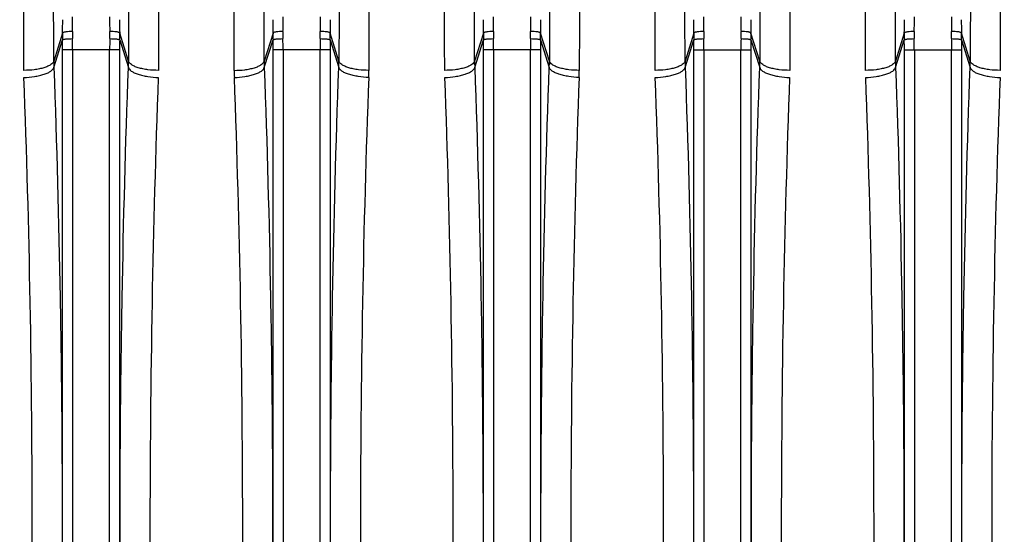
# Model space of a CAD drawing. Extents: x -1425 to 1181, y 8 to 1322.
# Tile 35 of 63: x -705 to -607, y 1172 to 1223. Entities that reach past the tile are written whole.
import ezdxf

# ---------------------------------------------------------------- set-up
doc = ezdxf.new("R2010")
doc.units = 0
doc.header["$LTSCALE"] = 65.395
doc.layers.add('SG38_1', color=7, linetype='CONTINUOUS')

msp = doc.modelspace()

# ---------------------------------------------------------------- linework, layer by layer
at = {"layer": 'SG38_1', "color": 9, "linetype": 'CONTINUOUS'}
for p, q in [((-701.143, 1221.789), (-702.025, 1218.974)), ((-694.562, 1218.974), (-695.444, 1221.789)), ((-680.143, 1221.789), (-681.025, 1218.974)), ((-673.562, 1218.974), (-674.444, 1221.789)), ((-659.143, 1221.789), (-660.025, 1218.974)), ((-652.562, 1218.974), (-653.444, 1221.789)), ((-638.143, 1221.789), (-639.025, 1218.974)), ((-631.562, 1218.974), (-632.444, 1221.789)), ((-617.143, 1221.789), (-618.025, 1218.974)), ((-610.562, 1218.974), (-611.444, 1221.789)), ((-702.013, 1218.343), (-701.144, 1221.118)), ((-695.444, 1221.118), (-694.575, 1218.343)), ((-681.013, 1218.343), (-680.144, 1221.118)), ((-674.444, 1221.118), (-673.575, 1218.343)), ((-660.013, 1218.343), (-659.144, 1221.118)), ((-653.444, 1221.118), (-652.575, 1218.343)), ((-639.013, 1218.343), (-638.144, 1221.118)), ((-632.444, 1221.118), (-631.575, 1218.343)), ((-618.013, 1218.343), (-617.144, 1221.118)), ((-611.444, 1221.118), (-610.575, 1218.343)), ((-701.138, 1123.45), (-701.138, 1220.128)), ((-695.45, 1220.128), (-701.138, 1220.128)), ((-700.143, 1220.128), (-700.143, 1123.45)), ((-696.444, 1123.45), (-696.444, 1220.128)), ((-695.45, 1220.128), (-695.45, 1123.45)), ((-680.138, 1123.45), (-680.138, 1220.128)), ((-674.45, 1220.128), (-680.138, 1220.128)), ((-679.143, 1220.128), (-679.143, 1123.45)), ((-675.444, 1123.45), (-675.444, 1220.128)), ((-674.45, 1220.128), (-674.45, 1123.45)), ((-659.138, 1123.45), (-659.138, 1220.128)), ((-653.45, 1220.128), (-659.138, 1220.128)), ((-658.143, 1220.128), (-658.143, 1123.45)), ((-654.444, 1123.45), (-654.444, 1220.128)), ((-653.45, 1220.128), (-653.45, 1123.45)), ((-638.138, 1123.45), (-638.138, 1220.128)), ((-638.138, 1220.128), (-632.45, 1220.128)), ((-637.143, 1220.128), (-637.143, 1123.45)), ((-633.444, 1123.45), (-633.444, 1220.128)), ((-632.45, 1220.128), (-632.45, 1123.45)), ((-617.138, 1123.45), (-617.138, 1220.128)), ((-617.138, 1220.128), (-611.45, 1220.128)), ((-616.143, 1220.128), (-616.143, 1123.45)), ((-612.444, 1123.45), (-612.444, 1220.128)), ((-611.45, 1220.128), (-611.45, 1123.45))]:
    msp.add_line(p, q, dxfattribs=at)
for centre, radius, start, end in [((-811.936, 1223.421), 111.798, 359.24009, 359.99581), ((-582.358, 1223.436), 114.091, 180.01176, 180.7523), ((-790.936, 1223.421), 111.798, 359.24009, 359.99581), ((-561.358, 1223.436), 114.091, 180.01176, 180.7523), ((-769.936, 1223.421), 111.798, 359.24009, 359.99581), ((-540.358, 1223.436), 114.091, 180.01176, 180.7523), ((-748.936, 1223.421), 111.798, 359.24009, 359.99581), ((-519.358, 1223.436), 114.091, 180.01176, 180.7523), ((-727.936, 1223.421), 111.798, 359.24009, 359.99581), ((-498.358, 1223.436), 114.091, 180.01176, 180.7523), ((-791.854, 1223.125), 90.721, 359.15649, 359.99512), ((-602.927, 1223.138), 92.527, 180.01306, 180.83532), ((-770.854, 1223.125), 90.721, 359.15649, 359.99512), ((-581.893, 1223.138), 92.561, 180.01322, 180.83517), ((-749.854, 1223.125), 90.721, 359.15649, 359.99512), ((-560.895, 1223.138), 92.559, 180.01321, 180.83518), ((-728.854, 1223.125), 90.721, 359.15649, 359.99512), ((-539.928, 1223.138), 92.526, 180.01306, 180.83533), ((-707.854, 1223.125), 90.721, 359.15649, 359.99512), ((-518.9, 1223.138), 92.554, 180.01319, 180.8352), ((-786.172, 1220.13), 85.034, 359.99868, 0.6658), ((-805.116, 1220.13), 104.972, 359.9988, 0.5992), ((-591.125, 1220.129), 105.32, 179.40183, 180.00024), ((-610.154, 1220.129), 85.295, 179.33522, 180.0003), ((-765.172, 1220.13), 85.034, 359.99868, 0.6658), ((-784.116, 1220.13), 104.972, 359.9988, 0.5992), ((-570.125, 1220.129), 105.32, 179.40183, 180.00024), ((-589.154, 1220.129), 85.295, 179.33522, 180.0003), ((-744.172, 1220.13), 85.034, 359.99868, 0.6658), ((-763.116, 1220.13), 104.972, 359.9988, 0.5992), ((-549.125, 1220.129), 105.32, 179.40183, 180.00024), ((-568.154, 1220.129), 85.295, 179.33522, 180.0003), ((-723.172, 1220.13), 85.034, 359.99868, 0.6658), ((-742.116, 1220.13), 104.972, 359.9988, 0.5992), ((-528.125, 1220.129), 105.32, 179.40183, 180.00024), ((-547.154, 1220.129), 85.295, 179.33522, 180.0003), ((-702.172, 1220.13), 85.034, 359.99868, 0.6658), ((-721.116, 1220.13), 104.972, 359.9988, 0.5992), ((-507.125, 1220.129), 105.32, 179.40183, 180.00024), ((-526.154, 1220.129), 85.295, 179.33522, 180.0003), ((-663.02, 1219.009), 18.005, 180.1127, 182.12127), ((-691.567, 1219.009), 18.005, 357.87887, 359.88745), ((-670.567, 1219.009), 18.005, 357.87887, 359.88745)]:
    msp.add_arc(centre, radius, start, end, dxfattribs=at)
at = {"layer": 'SG38_1', "color": 2, "linetype": 'CONTINUOUS'}
for centre, radius, start, end in [((-676.044, 1221.444), 25.102, 179.2117, 180.74312), ((-669.928, 1221.549), 30.223, 179.26129, 180.60763), ((-726.542, 1221.549), 30.106, 359.38971, 0.74132), ((-720.858, 1221.444), 25.416, 359.26635, 0.77883), ((-655.044, 1221.444), 25.102, 179.2117, 180.74312), ((-648.928, 1221.549), 30.223, 179.26129, 180.60763), ((-705.542, 1221.549), 30.106, 359.38971, 0.74132), ((-699.858, 1221.444), 25.416, 359.26635, 0.77883), ((-634.044, 1221.444), 25.102, 179.2117, 180.74312), ((-627.928, 1221.549), 30.223, 179.26129, 180.60763), ((-684.542, 1221.549), 30.106, 359.38971, 0.74132), ((-678.858, 1221.444), 25.416, 359.26635, 0.77883), ((-613.044, 1221.444), 25.102, 179.2117, 180.74312), ((-606.928, 1221.549), 30.223, 179.26129, 180.60763), ((-663.542, 1221.549), 30.106, 359.38971, 0.74132), ((-657.858, 1221.444), 25.416, 359.26635, 0.77883), ((-592.044, 1221.444), 25.102, 179.2117, 180.74312), ((-585.928, 1221.549), 30.223, 179.26129, 180.60763), ((-642.542, 1221.549), 30.106, 359.38971, 0.74132), ((-636.858, 1221.444), 25.416, 359.26635, 0.77883), ((-683.958, 1219.01), 18.067, 180.11566, 182.11738), ((-712.621, 1219.01), 18.059, 357.88237, 359.88497), ((-641.958, 1219.01), 18.067, 180.11566, 182.11738), ((-620.958, 1219.01), 18.067, 180.11566, 182.11738), ((-649.621, 1219.01), 18.059, 357.88237, 359.88497), ((-599.958, 1219.01), 18.067, 180.11566, 182.11738), ((-628.621, 1219.01), 18.059, 357.88237, 359.88497), ((-664.607, 1218.087), 19.404, 180.06931, 182.16871), ((-690.851, 1218.111), 20.274, 357.85626, 359.8655), ((-669.851, 1218.111), 20.274, 357.85626, 359.8655)]:
    msp.add_arc(centre, radius, start, end, dxfattribs=at)
at = {"layer": 'SG38_1', "color": 9, "linetype": 'CONTINUOUS'}
for points, knots in [([(-702.025, 1218.974), (-702.041, 1228.346), (-702.08, 1245.851), (-702.169, 1269.845), (-702.265, 1286.993), (-702.359, 1298.01), (-702.41, 1302.537), (-702.438, 1304.539)], [0, 0, 0, 0, 0.328606, 0.613724, 0.841268, 0.929811, 1, 1, 1, 1]), ([(-694.15, 1304.539), (-694.177, 1302.537), (-694.228, 1298.01), (-694.322, 1286.993), (-694.419, 1269.845), (-694.507, 1245.851), (-694.546, 1228.346), (-694.562, 1218.974)], [0, 0, 0, 0, 0.07019, 0.158732, 0.386276, 0.671395, 1, 1, 1, 1]), ([(-681.025, 1218.974), (-681.041, 1228.346), (-681.08, 1245.851), (-681.169, 1269.845), (-681.265, 1286.993), (-681.359, 1298.01), (-681.41, 1302.537), (-681.438, 1304.539)], [0, 0, 0, 0, 0.328606, 0.613724, 0.841268, 0.929811, 1, 1, 1, 1]), ([(-673.15, 1304.539), (-673.177, 1302.537), (-673.228, 1298.01), (-673.322, 1286.993), (-673.419, 1269.845), (-673.507, 1245.851), (-673.546, 1228.346), (-673.562, 1218.974)], [0, 0, 0, 0, 0.07019, 0.158732, 0.386276, 0.671395, 1, 1, 1, 1]), ([(-660.025, 1218.974), (-660.041, 1228.346), (-660.08, 1245.851), (-660.169, 1269.845), (-660.265, 1286.993), (-660.359, 1298.01), (-660.41, 1302.537), (-660.438, 1304.539)], [0, 0, 0, 0, 0.328606, 0.613724, 0.841268, 0.929811, 1, 1, 1, 1]), ([(-652.15, 1304.539), (-652.177, 1302.537), (-652.228, 1298.01), (-652.322, 1286.993), (-652.419, 1269.845), (-652.507, 1245.851), (-652.546, 1228.346), (-652.562, 1218.974)], [0, 0, 0, 0, 0.07019, 0.158732, 0.386276, 0.671395, 1, 1, 1, 1]), ([(-639.025, 1218.974), (-639.041, 1228.346), (-639.08, 1245.851), (-639.169, 1269.845), (-639.265, 1286.993), (-639.359, 1298.01), (-639.41, 1302.537), (-639.438, 1304.539)], [0, 0, 0, 0, 0.328606, 0.613724, 0.841268, 0.929811, 1, 1, 1, 1]), ([(-631.15, 1304.539), (-631.177, 1302.537), (-631.228, 1298.01), (-631.322, 1286.993), (-631.419, 1269.845), (-631.507, 1245.851), (-631.546, 1228.346), (-631.562, 1218.974)], [0, 0, 0, 0, 0.07019, 0.158732, 0.386276, 0.671395, 1, 1, 1, 1]), ([(-618.025, 1218.974), (-618.041, 1228.346), (-618.08, 1245.851), (-618.169, 1269.845), (-618.265, 1286.993), (-618.359, 1298.01), (-618.41, 1302.537), (-618.438, 1304.539)], [0, 0, 0, 0, 0.328606, 0.613724, 0.841268, 0.929811, 1, 1, 1, 1]), ([(-610.15, 1304.539), (-610.177, 1302.537), (-610.228, 1298.01), (-610.322, 1286.993), (-610.419, 1269.845), (-610.507, 1245.851), (-610.546, 1228.346), (-610.562, 1218.974)], [0, 0, 0, 0, 0.07019, 0.158732, 0.386276, 0.671395, 1, 1, 1, 1]), ([(-684.01, 1218.063), (-683.662, 1218.064), (-683.141, 1218.094), (-682.47, 1218.201), (-682.015, 1218.313), (-681.629, 1218.451), (-681.331, 1218.609), (-681.125, 1218.778), (-681.044, 1218.911), (-681.025, 1218.974)], [0, 0, 0, 0, 0.322426, 0.481577, 0.628467, 0.755974, 0.859756, 0.93955, 1, 1, 1, 1]), ([(-670.577, 1218.063), (-670.925, 1218.064), (-671.446, 1218.094), (-672.117, 1218.201), (-672.572, 1218.313), (-672.958, 1218.451), (-673.257, 1218.609), (-673.462, 1218.778), (-673.544, 1218.911), (-673.562, 1218.974)], [0, 0, 0, 0, 0.322388, 0.481536, 0.628434, 0.755953, 0.859747, 0.939547, 1, 1, 1, 1]), ([(-649.577, 1218.063), (-649.925, 1218.064), (-650.446, 1218.094), (-651.117, 1218.201), (-651.572, 1218.313), (-651.958, 1218.451), (-652.257, 1218.609), (-652.462, 1218.778), (-652.544, 1218.911), (-652.562, 1218.974)], [0, 0, 0, 0, 0.322388, 0.481536, 0.628434, 0.755953, 0.859747, 0.939547, 1, 1, 1, 1]), ([(-702.013, 1218.343), (-701.732, 1210.698), (-701.317, 1195.182), (-701.113, 1171.789), (-701.317, 1148.396), (-701.732, 1132.879), (-702.013, 1125.235)], [0, 0, 0, 0, 0.246421, 0.5, 0.753579, 1, 1, 1, 1]), ([(-694.575, 1125.235), (-694.856, 1132.879), (-695.27, 1148.396), (-695.474, 1171.789), (-695.27, 1195.182), (-694.856, 1210.698), (-694.575, 1218.343)], [0, 0, 0, 0, 0.246421, 0.5, 0.753579, 1, 1, 1, 1]), ([(-683.996, 1217.352), (-683.648, 1217.364), (-683.126, 1217.41), (-682.456, 1217.537), (-682.001, 1217.661), (-681.616, 1217.809), (-681.318, 1217.973), (-681.113, 1218.146), (-681.031, 1218.28), (-681.013, 1218.343)], [0, 0, 0, 0, 0.321407, 0.480484, 0.627578, 0.755484, 0.859713, 0.939772, 1, 1, 1, 1]), ([(-681.013, 1218.343), (-680.732, 1210.698), (-680.317, 1195.182), (-680.113, 1171.789), (-680.317, 1148.396), (-680.732, 1132.879), (-681.013, 1125.235)], [0, 0, 0, 0, 0.246421, 0.5, 0.753579, 1, 1, 1, 1]), ([(-673.575, 1125.235), (-673.856, 1132.879), (-674.27, 1148.396), (-674.474, 1171.789), (-674.27, 1195.182), (-673.856, 1210.698), (-673.575, 1218.343)], [0, 0, 0, 0, 0.246421, 0.5, 0.753579, 1, 1, 1, 1]), ([(-670.591, 1217.352), (-670.94, 1217.364), (-671.461, 1217.41), (-672.131, 1217.537), (-672.586, 1217.661), (-672.971, 1217.809), (-673.269, 1217.973), (-673.474, 1218.146), (-673.556, 1218.28), (-673.575, 1218.343)], [0, 0, 0, 0, 0.321409, 0.480487, 0.627581, 0.755488, 0.859715, 0.939773, 1, 1, 1, 1]), ([(-660.013, 1218.343), (-659.732, 1210.698), (-659.317, 1195.182), (-659.113, 1171.789), (-659.317, 1148.396), (-659.732, 1132.879), (-660.013, 1125.235)], [0, 0, 0, 0, 0.246421, 0.5, 0.753579, 1, 1, 1, 1]), ([(-652.575, 1125.235), (-652.856, 1132.879), (-653.27, 1148.396), (-653.474, 1171.789), (-653.27, 1195.182), (-652.856, 1210.698), (-652.575, 1218.343)], [0, 0, 0, 0, 0.246421, 0.5, 0.753579, 1, 1, 1, 1]), ([(-649.591, 1217.352), (-649.94, 1217.364), (-650.461, 1217.41), (-651.131, 1217.537), (-651.586, 1217.661), (-651.971, 1217.809), (-652.269, 1217.973), (-652.474, 1218.146), (-652.556, 1218.28), (-652.575, 1218.343)], [0, 0, 0, 0, 0.321409, 0.480487, 0.627581, 0.755488, 0.859715, 0.939773, 1, 1, 1, 1]), ([(-639.013, 1218.343), (-638.732, 1210.698), (-638.317, 1195.182), (-638.113, 1171.789), (-638.317, 1148.396), (-638.732, 1132.879), (-639.013, 1125.235)], [0, 0, 0, 0, 0.246421, 0.5, 0.753579, 1, 1, 1, 1]), ([(-631.575, 1125.235), (-631.856, 1132.879), (-632.27, 1148.396), (-632.474, 1171.789), (-632.27, 1195.182), (-631.856, 1210.698), (-631.575, 1218.343)], [0, 0, 0, 0, 0.246421, 0.5, 0.753579, 1, 1, 1, 1]), ([(-618.013, 1218.343), (-617.732, 1210.698), (-617.317, 1195.182), (-617.113, 1171.789), (-617.317, 1148.396), (-617.732, 1132.879), (-618.013, 1125.235)], [0, 0, 0, 0, 0.246421, 0.5, 0.753579, 1, 1, 1, 1]), ([(-610.575, 1125.235), (-610.856, 1132.879), (-611.27, 1148.396), (-611.474, 1171.789), (-611.27, 1195.182), (-610.856, 1210.698), (-610.575, 1218.343)], [0, 0, 0, 0, 0.246421, 0.5, 0.753579, 1, 1, 1, 1])]:
    msp.add_open_spline(points, degree=3, knots=knots, dxfattribs=at)
at = {"layer": 'SG38_1', "color": 2, "linetype": 'CONTINUOUS'}
for points, knots in [([(-705.01, 1218.063), (-705.026, 1227.255), (-705.065, 1244.422), (-705.153, 1267.955), (-705.25, 1284.774), (-705.344, 1295.58), (-705.395, 1300.021), (-705.423, 1301.984)], [0, 0, 0, 0, 0.328583, 0.613693, 0.841245, 0.929797, 1, 1, 1, 1]), ([(-691.164, 1301.984), (-691.192, 1300.021), (-691.243, 1295.58), (-691.337, 1284.774), (-691.433, 1267.955), (-691.522, 1244.422), (-691.561, 1227.255), (-691.577, 1218.063)], [0, 0, 0, 0, 0.070203, 0.158755, 0.386307, 0.671417, 1, 1, 1, 1]), ([(-684.01, 1218.063), (-684.026, 1227.255), (-684.065, 1244.422), (-684.154, 1267.955), (-684.25, 1284.774), (-684.344, 1295.58), (-684.395, 1300.021), (-684.423, 1301.984)], [0, 0, 0, 0, 0.328583, 0.613693, 0.841245, 0.929797, 1, 1, 1, 1]), ([(-670.164, 1301.984), (-670.192, 1300.021), (-670.243, 1295.58), (-670.337, 1284.774), (-670.433, 1267.955), (-670.522, 1244.422), (-670.561, 1227.255), (-670.577, 1218.063)], [0, 0, 0, 0, 0.070203, 0.158755, 0.386307, 0.671417, 1, 1, 1, 1]), ([(-663.01, 1218.063), (-663.026, 1227.255), (-663.065, 1244.422), (-663.153, 1267.955), (-663.25, 1284.774), (-663.344, 1295.58), (-663.395, 1300.021), (-663.423, 1301.984)], [0, 0, 0, 0, 0.328583, 0.613693, 0.841245, 0.929797, 1, 1, 1, 1]), ([(-649.164, 1301.984), (-649.192, 1300.021), (-649.243, 1295.58), (-649.337, 1284.774), (-649.433, 1267.955), (-649.522, 1244.422), (-649.561, 1227.255), (-649.577, 1218.063)], [0, 0, 0, 0, 0.070203, 0.158755, 0.386307, 0.671417, 1, 1, 1, 1]), ([(-642.01, 1218.063), (-642.026, 1227.255), (-642.065, 1244.422), (-642.153, 1267.955), (-642.25, 1284.774), (-642.344, 1295.58), (-642.395, 1300.021), (-642.423, 1301.984)], [0, 0, 0, 0, 0.328583, 0.613693, 0.841245, 0.929797, 1, 1, 1, 1]), ([(-628.164, 1301.984), (-628.192, 1300.021), (-628.243, 1295.58), (-628.337, 1284.774), (-628.433, 1267.955), (-628.522, 1244.422), (-628.561, 1227.255), (-628.577, 1218.063)], [0, 0, 0, 0, 0.070203, 0.158755, 0.386307, 0.671417, 1, 1, 1, 1]), ([(-621.01, 1218.063), (-621.026, 1227.255), (-621.065, 1244.422), (-621.153, 1267.955), (-621.25, 1284.774), (-621.344, 1295.58), (-621.395, 1300.021), (-621.423, 1301.984)], [0, 0, 0, 0, 0.328583, 0.613693, 0.841245, 0.929797, 1, 1, 1, 1]), ([(-607.164, 1301.984), (-607.192, 1300.021), (-607.243, 1295.58), (-607.337, 1284.774), (-607.433, 1267.955), (-607.522, 1244.422), (-607.561, 1227.255), (-607.577, 1218.063)], [0, 0, 0, 0, 0.070203, 0.158755, 0.386307, 0.671417, 1, 1, 1, 1]), ([(-700.148, 1221.938), (-700.264, 1221.94), (-700.489, 1221.936), (-700.756, 1221.913), (-700.939, 1221.881), (-701.038, 1221.855), (-701.105, 1221.827), (-701.136, 1221.802), (-701.143, 1221.789)], [0, 0, 0, 0, 0.340547, 0.658916, 0.787345, 0.887437, 0.956937, 1, 1, 1, 1]), ([(-695.444, 1221.789), (-695.452, 1221.803), (-695.486, 1221.828), (-695.554, 1221.856), (-695.651, 1221.882), (-695.829, 1221.913), (-696.095, 1221.936), (-696.319, 1221.94), (-696.439, 1221.938)], [0, 0, 0, 0, 0.046398, 0.118474, 0.217379, 0.341071, 0.64762, 1, 1, 1, 1]), ([(-679.148, 1221.938), (-679.264, 1221.94), (-679.489, 1221.936), (-679.756, 1221.913), (-679.939, 1221.881), (-680.038, 1221.855), (-680.105, 1221.827), (-680.136, 1221.802), (-680.143, 1221.789)], [0, 0, 0, 0, 0.340547, 0.658916, 0.787345, 0.887437, 0.956937, 1, 1, 1, 1]), ([(-674.444, 1221.789), (-674.452, 1221.803), (-674.486, 1221.828), (-674.554, 1221.856), (-674.651, 1221.882), (-674.829, 1221.913), (-675.095, 1221.936), (-675.319, 1221.94), (-675.439, 1221.938)], [0, 0, 0, 0, 0.046398, 0.118474, 0.217379, 0.341071, 0.64762, 1, 1, 1, 1]), ([(-658.148, 1221.938), (-658.264, 1221.94), (-658.489, 1221.936), (-658.756, 1221.913), (-658.939, 1221.881), (-659.038, 1221.855), (-659.105, 1221.827), (-659.136, 1221.802), (-659.143, 1221.789)], [0, 0, 0, 0, 0.340547, 0.658916, 0.787345, 0.887437, 0.956937, 1, 1, 1, 1]), ([(-653.444, 1221.789), (-653.452, 1221.803), (-653.486, 1221.828), (-653.554, 1221.856), (-653.651, 1221.882), (-653.829, 1221.913), (-654.095, 1221.936), (-654.319, 1221.94), (-654.439, 1221.938)], [0, 0, 0, 0, 0.046398, 0.118474, 0.217379, 0.341071, 0.64762, 1, 1, 1, 1]), ([(-637.148, 1221.938), (-637.264, 1221.94), (-637.489, 1221.936), (-637.756, 1221.913), (-637.939, 1221.881), (-638.038, 1221.855), (-638.105, 1221.827), (-638.136, 1221.802), (-638.143, 1221.789)], [0, 0, 0, 0, 0.340547, 0.658916, 0.787345, 0.887437, 0.956937, 1, 1, 1, 1]), ([(-632.444, 1221.789), (-632.452, 1221.803), (-632.486, 1221.828), (-632.554, 1221.856), (-632.651, 1221.882), (-632.829, 1221.913), (-633.095, 1221.936), (-633.319, 1221.94), (-633.439, 1221.938)], [0, 0, 0, 0, 0.046398, 0.118474, 0.217379, 0.341071, 0.64762, 1, 1, 1, 1]), ([(-616.148, 1221.938), (-616.264, 1221.94), (-616.489, 1221.936), (-616.756, 1221.913), (-616.939, 1221.881), (-617.038, 1221.855), (-617.105, 1221.827), (-617.136, 1221.802), (-617.143, 1221.789)], [0, 0, 0, 0, 0.340547, 0.658916, 0.787345, 0.887437, 0.956937, 1, 1, 1, 1]), ([(-611.444, 1221.789), (-611.452, 1221.803), (-611.486, 1221.828), (-611.554, 1221.856), (-611.651, 1221.882), (-611.829, 1221.913), (-612.095, 1221.936), (-612.319, 1221.94), (-612.439, 1221.938)], [0, 0, 0, 0, 0.046398, 0.118474, 0.217379, 0.341071, 0.64762, 1, 1, 1, 1]), ([(-701.144, 1221.118), (-701.134, 1221.128), (-701.098, 1221.143), (-701.031, 1221.161), (-700.934, 1221.178), (-700.811, 1221.194), (-700.666, 1221.207), (-700.443, 1221.222), (-700.269, 1221.227), (-700.149, 1221.228)], [0, 0, 0, 0, 0.040658, 0.110701, 0.209356, 0.333823, 0.48017, 0.643638, 1, 1, 1, 1]), ([(-696.438, 1221.228), (-696.319, 1221.227), (-696.144, 1221.222), (-695.921, 1221.207), (-695.776, 1221.194), (-695.653, 1221.178), (-695.556, 1221.161), (-695.489, 1221.143), (-695.453, 1221.128), (-695.444, 1221.118)], [0, 0, 0, 0, 0.356362, 0.51983, 0.666177, 0.790644, 0.8893, 0.959342, 1, 1, 1, 1]), ([(-680.144, 1221.118), (-680.134, 1221.128), (-680.098, 1221.143), (-680.031, 1221.161), (-679.934, 1221.178), (-679.811, 1221.194), (-679.666, 1221.207), (-679.443, 1221.222), (-679.269, 1221.227), (-679.149, 1221.228)], [0, 0, 0, 0, 0.040658, 0.110701, 0.209356, 0.333823, 0.48017, 0.643638, 1, 1, 1, 1]), ([(-675.438, 1221.228), (-675.319, 1221.227), (-675.144, 1221.222), (-674.921, 1221.207), (-674.776, 1221.194), (-674.653, 1221.178), (-674.556, 1221.161), (-674.489, 1221.143), (-674.453, 1221.128), (-674.444, 1221.118)], [0, 0, 0, 0, 0.356362, 0.51983, 0.666177, 0.790644, 0.8893, 0.959342, 1, 1, 1, 1]), ([(-659.144, 1221.118), (-659.134, 1221.128), (-659.098, 1221.143), (-659.031, 1221.161), (-658.934, 1221.178), (-658.811, 1221.194), (-658.666, 1221.207), (-658.443, 1221.222), (-658.269, 1221.227), (-658.149, 1221.228)], [0, 0, 0, 0, 0.040658, 0.110701, 0.209356, 0.333823, 0.48017, 0.643638, 1, 1, 1, 1]), ([(-654.438, 1221.228), (-654.319, 1221.227), (-654.144, 1221.222), (-653.921, 1221.207), (-653.776, 1221.194), (-653.653, 1221.178), (-653.556, 1221.161), (-653.489, 1221.143), (-653.453, 1221.128), (-653.444, 1221.118)], [0, 0, 0, 0, 0.356362, 0.51983, 0.666177, 0.790644, 0.8893, 0.959342, 1, 1, 1, 1]), ([(-638.144, 1221.118), (-638.134, 1221.128), (-638.098, 1221.143), (-638.031, 1221.161), (-637.934, 1221.178), (-637.811, 1221.194), (-637.666, 1221.207), (-637.443, 1221.222), (-637.269, 1221.227), (-637.149, 1221.228)], [0, 0, 0, 0, 0.040658, 0.110701, 0.209356, 0.333823, 0.48017, 0.643638, 1, 1, 1, 1]), ([(-633.438, 1221.228), (-633.319, 1221.227), (-633.144, 1221.222), (-632.921, 1221.207), (-632.776, 1221.194), (-632.653, 1221.178), (-632.556, 1221.161), (-632.489, 1221.143), (-632.453, 1221.128), (-632.444, 1221.118)], [0, 0, 0, 0, 0.356362, 0.51983, 0.666177, 0.790644, 0.8893, 0.959342, 1, 1, 1, 1]), ([(-617.144, 1221.118), (-617.134, 1221.128), (-617.098, 1221.143), (-617.031, 1221.161), (-616.934, 1221.178), (-616.811, 1221.194), (-616.666, 1221.207), (-616.443, 1221.222), (-616.269, 1221.227), (-616.149, 1221.228)], [0, 0, 0, 0, 0.040658, 0.110701, 0.209356, 0.333823, 0.48017, 0.643638, 1, 1, 1, 1]), ([(-612.438, 1221.228), (-612.319, 1221.227), (-612.144, 1221.222), (-611.921, 1221.207), (-611.776, 1221.194), (-611.653, 1221.178), (-611.556, 1221.161), (-611.489, 1221.143), (-611.453, 1221.128), (-611.444, 1221.118)], [0, 0, 0, 0, 0.356362, 0.51983, 0.666177, 0.790644, 0.8893, 0.959342, 1, 1, 1, 1]), ([(-702.025, 1218.974), (-702.044, 1218.911), (-702.125, 1218.778), (-702.331, 1218.609), (-702.629, 1218.451), (-703.015, 1218.313), (-703.47, 1218.201), (-704.141, 1218.094), (-704.662, 1218.064), (-705.01, 1218.063)], [0, 0, 0, 0, 0.060454, 0.140252, 0.24404, 0.371552, 0.518443, 0.677591, 1, 1, 1, 1]), ([(-691.577, 1218.063), (-691.925, 1218.064), (-692.446, 1218.094), (-693.117, 1218.201), (-693.572, 1218.313), (-693.958, 1218.451), (-694.257, 1218.609), (-694.462, 1218.778), (-694.544, 1218.911), (-694.562, 1218.974)], [0, 0, 0, 0, 0.322386, 0.481534, 0.628432, 0.755953, 0.859747, 0.939547, 1, 1, 1, 1]), ([(-660.025, 1218.974), (-660.044, 1218.911), (-660.125, 1218.778), (-660.331, 1218.609), (-660.629, 1218.451), (-661.015, 1218.313), (-661.47, 1218.201), (-662.141, 1218.094), (-662.662, 1218.064), (-663.01, 1218.063)], [0, 0, 0, 0, 0.060454, 0.140252, 0.24404, 0.371552, 0.518443, 0.677591, 1, 1, 1, 1]), ([(-639.025, 1218.974), (-639.044, 1218.911), (-639.125, 1218.778), (-639.331, 1218.609), (-639.629, 1218.451), (-640.015, 1218.313), (-640.47, 1218.201), (-641.141, 1218.094), (-641.662, 1218.064), (-642.01, 1218.063)], [0, 0, 0, 0, 0.060454, 0.140252, 0.24404, 0.371552, 0.518443, 0.677591, 1, 1, 1, 1]), ([(-628.577, 1218.063), (-628.925, 1218.064), (-629.446, 1218.094), (-630.117, 1218.201), (-630.572, 1218.313), (-630.958, 1218.451), (-631.257, 1218.609), (-631.462, 1218.778), (-631.544, 1218.911), (-631.562, 1218.974)], [0, 0, 0, 0, 0.322386, 0.481534, 0.628432, 0.755953, 0.859747, 0.939547, 1, 1, 1, 1]), ([(-618.025, 1218.974), (-618.044, 1218.911), (-618.125, 1218.778), (-618.331, 1218.609), (-618.629, 1218.451), (-619.015, 1218.313), (-619.47, 1218.201), (-620.141, 1218.094), (-620.662, 1218.064), (-621.01, 1218.063)], [0, 0, 0, 0, 0.060454, 0.140252, 0.24404, 0.371552, 0.518443, 0.677591, 1, 1, 1, 1]), ([(-607.577, 1218.063), (-607.925, 1218.064), (-608.446, 1218.094), (-609.117, 1218.201), (-609.572, 1218.313), (-609.958, 1218.451), (-610.257, 1218.609), (-610.462, 1218.778), (-610.544, 1218.911), (-610.562, 1218.974)], [0, 0, 0, 0, 0.322386, 0.481534, 0.628432, 0.755953, 0.859747, 0.939547, 1, 1, 1, 1]), ([(-704.996, 1217.352), (-704.648, 1217.364), (-704.126, 1217.41), (-703.456, 1217.537), (-703.001, 1217.661), (-702.616, 1217.809), (-702.318, 1217.973), (-702.113, 1218.146), (-702.032, 1218.28), (-702.013, 1218.343)], [0, 0, 0, 0, 0.321405, 0.480482, 0.627575, 0.755482, 0.859711, 0.939771, 1, 1, 1, 1]), ([(-694.575, 1218.343), (-694.556, 1218.28), (-694.474, 1218.146), (-694.269, 1217.973), (-693.971, 1217.809), (-693.586, 1217.661), (-693.131, 1217.537), (-692.461, 1217.41), (-691.94, 1217.364), (-691.591, 1217.352)], [0, 0, 0, 0, 0.060229, 0.140289, 0.244518, 0.372425, 0.519518, 0.678595, 1, 1, 1, 1]), ([(-662.996, 1217.352), (-662.648, 1217.364), (-662.126, 1217.41), (-661.456, 1217.537), (-661.001, 1217.661), (-660.616, 1217.809), (-660.318, 1217.973), (-660.113, 1218.146), (-660.032, 1218.28), (-660.013, 1218.343)], [0, 0, 0, 0, 0.321405, 0.480482, 0.627575, 0.755482, 0.859711, 0.939771, 1, 1, 1, 1]), ([(-641.996, 1217.352), (-641.648, 1217.364), (-641.126, 1217.41), (-640.456, 1217.537), (-640.001, 1217.661), (-639.616, 1217.809), (-639.318, 1217.973), (-639.113, 1218.146), (-639.032, 1218.28), (-639.013, 1218.343)], [0, 0, 0, 0, 0.321405, 0.480482, 0.627575, 0.755482, 0.859711, 0.939771, 1, 1, 1, 1]), ([(-631.575, 1218.343), (-631.556, 1218.28), (-631.474, 1218.146), (-631.269, 1217.973), (-630.971, 1217.809), (-630.586, 1217.661), (-630.131, 1217.537), (-629.461, 1217.41), (-628.94, 1217.364), (-628.591, 1217.352)], [0, 0, 0, 0, 0.060229, 0.140289, 0.244518, 0.372425, 0.519518, 0.678595, 1, 1, 1, 1]), ([(-620.996, 1217.352), (-620.648, 1217.364), (-620.126, 1217.41), (-619.456, 1217.537), (-619.001, 1217.661), (-618.616, 1217.809), (-618.318, 1217.973), (-618.113, 1218.146), (-618.032, 1218.28), (-618.013, 1218.343)], [0, 0, 0, 0, 0.321405, 0.480482, 0.627575, 0.755482, 0.859711, 0.939771, 1, 1, 1, 1]), ([(-610.575, 1218.343), (-610.556, 1218.28), (-610.474, 1218.146), (-610.269, 1217.973), (-609.971, 1217.809), (-609.586, 1217.661), (-609.131, 1217.537), (-608.461, 1217.41), (-607.94, 1217.364), (-607.591, 1217.352)], [0, 0, 0, 0, 0.060229, 0.140289, 0.244518, 0.372425, 0.519518, 0.678595, 1, 1, 1, 1]), ([(-704.996, 1126.225), (-704.715, 1133.707), (-704.301, 1148.894), (-704.097, 1171.789), (-704.301, 1194.684), (-704.715, 1209.871), (-704.996, 1217.352)], [0, 0, 0, 0, 0.246426, 0.500001, 0.753577, 1, 1, 1, 1]), ([(-691.591, 1217.352), (-691.872, 1209.871), (-692.286, 1194.684), (-692.491, 1171.789), (-692.286, 1148.893), (-691.872, 1133.707), (-691.591, 1126.225)], [0, 0, 0, 0, 0.246426, 0.500001, 0.753577, 1, 1, 1, 1]), ([(-683.996, 1126.225), (-683.715, 1133.707), (-683.301, 1148.894), (-683.097, 1171.789), (-683.301, 1194.684), (-683.715, 1209.871), (-683.996, 1217.352)], [0, 0, 0, 0, 0.246426, 0.500001, 0.753577, 1, 1, 1, 1]), ([(-670.591, 1217.352), (-670.872, 1209.871), (-671.286, 1194.684), (-671.491, 1171.789), (-671.286, 1148.893), (-670.872, 1133.707), (-670.591, 1126.225)], [0, 0, 0, 0, 0.246426, 0.500001, 0.753577, 1, 1, 1, 1]), ([(-662.996, 1126.225), (-662.715, 1133.707), (-662.301, 1148.894), (-662.097, 1171.789), (-662.301, 1194.684), (-662.715, 1209.871), (-662.996, 1217.352)], [0, 0, 0, 0, 0.246426, 0.500001, 0.753577, 1, 1, 1, 1]), ([(-649.591, 1217.352), (-649.872, 1209.871), (-650.286, 1194.684), (-650.491, 1171.789), (-650.286, 1148.893), (-649.872, 1133.707), (-649.591, 1126.225)], [0, 0, 0, 0, 0.246426, 0.500001, 0.753577, 1, 1, 1, 1]), ([(-641.996, 1126.225), (-641.715, 1133.707), (-641.301, 1148.894), (-641.097, 1171.789), (-641.301, 1194.684), (-641.715, 1209.871), (-641.996, 1217.352)], [0, 0, 0, 0, 0.246426, 0.500001, 0.753577, 1, 1, 1, 1]), ([(-628.591, 1217.352), (-628.872, 1209.871), (-629.286, 1194.684), (-629.491, 1171.789), (-629.286, 1148.893), (-628.872, 1133.707), (-628.591, 1126.225)], [0, 0, 0, 0, 0.246426, 0.500001, 0.753577, 1, 1, 1, 1]), ([(-620.996, 1126.225), (-620.715, 1133.707), (-620.301, 1148.894), (-620.097, 1171.789), (-620.301, 1194.684), (-620.715, 1209.871), (-620.996, 1217.352)], [0, 0, 0, 0, 0.246426, 0.500001, 0.753577, 1, 1, 1, 1]), ([(-607.591, 1217.352), (-607.872, 1209.871), (-608.286, 1194.684), (-608.491, 1171.789), (-608.286, 1148.893), (-607.872, 1133.707), (-607.591, 1126.225)], [0, 0, 0, 0, 0.246426, 0.500001, 0.753577, 1, 1, 1, 1])]:
    msp.add_open_spline(points, degree=3, knots=knots, dxfattribs=at)

doc.saveas('drawing.dxf')
